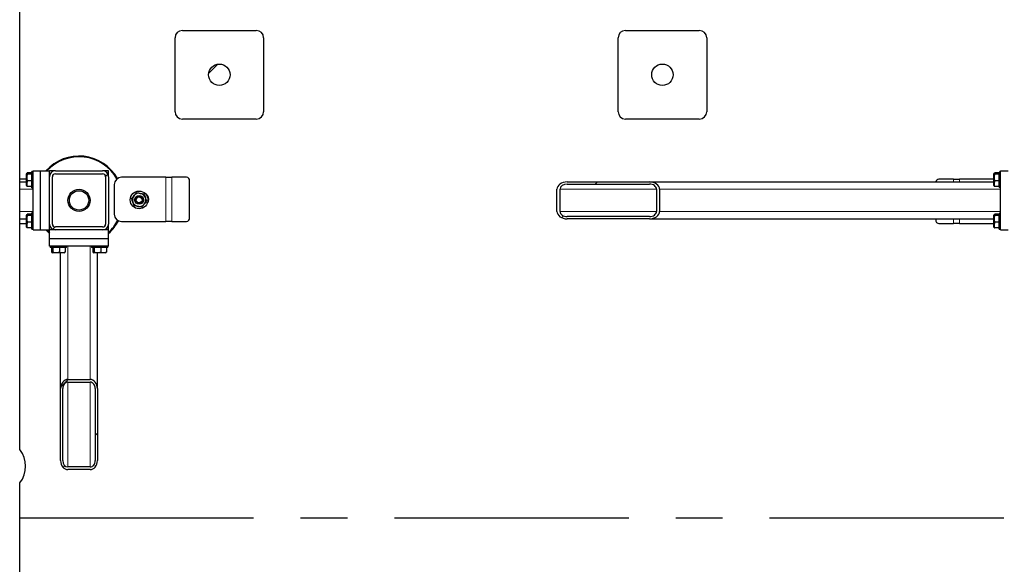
# Model space of a CAD drawing. Header units: millimetres. Extents: x 0 to 841, y 0 to 594.
# Tile 9 of 92: x 314 to 368, y 172 to 202. Entities that reach past the tile are written whole.
import ezdxf

# ---------------------------------------------------------------- set-up
doc = ezdxf.new("R2010")
doc.units = ezdxf.units.MM
doc.header["$PDSIZE"] = -1
doc.linetypes.add('CENTERX2', pattern=[20.32, 12.7, -2.54, 2.54, -2.54])
for name, color, linetype in [('COTES', 1, 'Continuous'), ('TRAIT-FINS', 9, 'Continuous'), ('TRAIT-MIXTES', 3, 'CENTERX2')]:
    doc.layers.add(name, color=color, linetype=linetype)
doc.layers.add('TRAIT-FORT', color=4, linetype='Continuous', lineweight=25)
doc.styles.add('SLDTEXTSTYLE0', font='TXT', dxfattribs={"width": 0.75})
doc.dimstyles.new('SLDDIMSTYLE3', dxfattribs={"dimtxt": 3.5, "dimasz": 2, "dimexe": 0, "dimexo": 0.0625, "dimgap": 0.875, "dimtad": 1, "dimlfac": 25, "dimrnd": 1e-09, "dimzin": 12, "dimdsep": 46, "dimtxsty": 'SLDTEXTSTYLE0', "dimsah": 1, "dimcen": 0.09, "dimadec": 0, "dimazin": 3, "dimtfac": 1, "dimtofl": 0, "dimtmove": 0, "dimatfit": 3, "dimfxl": 1, "dimfrac": 2, "dimtolj": 1, "dimtzin": 12, "dimarcsym": 0})

# ---------------------------------------------------------------- blocks, each defined once
blk = doc.blocks.new('_D_23')
at = {"layer": 'COTES', "color": 0, "lineweight": -2, "transparency": 16777216}
for p, q in [((270.39, 287.944), (270.39, 117.526)), ((369.99, 287.944), (369.99, 117.526)), ((272.39, 117.526), (367.99, 117.526))]:
    blk.add_line(p, q, dxfattribs=at)
at = {"layer": 'COTES', "color": 0, "transparency": 16777216}
for points in [[(272.39, 117.86), (272.39, 117.193), (270.39, 117.526)], [(367.99, 117.86), (367.99, 117.193), (369.99, 117.526)]]:
    blk.add_solid(points, dxfattribs=at)
at = {"layer": 'Defpoints', "color": 0, "transparency": 16777216}
for p in [(270.39, 288.006), (369.99, 288.006), (369.99, 117.526)]:
    blk.add_point(p, dxfattribs=at)
at = {"layer": 'COTES', "color": 0, "transparency": 16777216, "insert": (320.19, 121.901), "char_height": 3.5, "attachment_point": 2, "style": 'SLDTEXTSTYLE0'}
blk.add_mtext('\\A1;2490', dxfattribs=at)
blk = doc.blocks.new('SW_CENTERMARKSYMBOL_1')
at = {"layer": 'TRAIT-MIXTES', "color": 0}
blk.add_line((0.2, 0), (149.434, 0), dxfattribs=at)

msp = doc.modelspace()

# ---------------------------------------------------------------- hatches: boundary and pattern name
at = {"layer": 'TRAIT-FINS'}
h = msp.add_hatch(dxfattribs=at)
h.set_pattern_fill('ANSI31', color=256, style=0)
edge = h.paths.add_edge_path(flags=0)
edge.add_arc((325.19017, 198.80643), 0.58, 0, 360)
h = msp.add_hatch(dxfattribs=at)
h.set_pattern_fill('ANSI31', color=256, style=0)
edge = h.paths.add_edge_path(flags=0)
edge.add_arc((349.19017, 198.80643), 0.58, 0, 360)
h = msp.add_hatch(dxfattribs=at)
h.set_pattern_fill('ANSI32', color=256, angle=3e-322, style=0)
edge = h.paths.add_edge_path(flags=0)
edge.add_arc((318.87017, 190.72643), 0.32, 270, 360)
edge.add_line((319.19017, 190.72643), (319.19017, 193.28643))
edge.add_arc((318.87017, 193.28643), 0.32, 0, 90)
edge.add_line((318.87017, 193.60643), (316.31017, 193.60643))
edge.add_arc((316.31017, 193.28643), 0.32, 90, 180)
edge.add_line((315.99017, 193.28643), (315.99017, 190.72643))
edge.add_arc((316.31017, 190.72643), 0.32, 180, 270)
edge.add_line((316.31017, 190.40643), (318.87017, 190.40643))
edge = h.paths.add_edge_path(flags=0)
edge.add_line((319.03017, 193.28643), (319.03017, 190.72643))
edge.add_arc((318.87017, 190.72643), 0.16, 270, 360, ccw=False)
edge.add_line((318.87017, 190.56643), (316.31017, 190.56643))
edge.add_arc((316.31017, 190.72643), 0.16, 180, 270, ccw=False)
edge.add_line((316.15017, 190.72643), (316.15017, 193.28643))
edge.add_arc((316.31017, 193.28643), 0.16, 90, 180, ccw=False)
edge.add_line((316.31017, 193.44643), (318.87017, 193.44643))
edge.add_arc((318.87017, 193.28643), 0.16, 0, 90, ccw=False)
h = msp.add_hatch(dxfattribs=at)
h.set_pattern_fill('ANSI32', color=256, angle=3e-322, style=0)
edge = h.paths.add_edge_path(flags=0)
edge.add_ellipse((348.48335, 191.40643), major_axis=(0.55607, 0), ratio=0.7193398, start_angle=270, end_angle=360)
edge.add_line((349.03941, 191.40643), (349.03941, 192.60643))
edge.add_ellipse((348.48335, 192.60643), major_axis=(0.55607, 0), ratio=0.7193398, start_angle=0, end_angle=90)
edge.add_line((348.48335, 193.00643), (344.03482, 193.00643))
edge.add_ellipse((344.03482, 192.60643), major_axis=(0.55607, 0), ratio=0.7193398, start_angle=90, end_angle=180)
edge.add_line((343.47876, 192.60643), (343.47876, 191.40643))
edge.add_ellipse((344.03482, 191.40643), major_axis=(0.55607, 0), ratio=0.7193398, start_angle=180, end_angle=270)
edge.add_line((344.03482, 191.00643), (348.48335, 191.00643))
edge = h.paths.add_edge_path(flags=0)
edge.add_line((348.87259, 192.60643), (348.87259, 191.40643))
edge.add_ellipse((348.48335, 191.40643), major_axis=(0.38925, 0), ratio=0.7193398, start_angle=-90, end_angle=0, ccw=False)
edge.add_line((348.48335, 191.12643), (344.03482, 191.12643))
edge.add_ellipse((344.03482, 191.40643), major_axis=(0.38925, 0), ratio=0.7193398, start_angle=180, end_angle=270, ccw=False)
edge.add_line((343.64558, 191.40643), (343.64558, 192.60643))
edge.add_ellipse((344.03482, 192.60643), major_axis=(0.38925, 0), ratio=0.7193398, start_angle=90, end_angle=180, ccw=False)
edge.add_line((344.03482, 192.88643), (348.48335, 192.88643))
edge.add_ellipse((348.48335, 192.60643), major_axis=(0.38925, 0), ratio=0.7193398, start_angle=0, end_angle=90, ccw=False)
h = msp.add_hatch(dxfattribs=at)
h.set_pattern_fill('ANSI32', color=256, angle=3e-322, style=0)
edge = h.paths.add_edge_path(flags=0)
edge.add_ellipse((318.19017, 181.81795), major_axis=(0, 0.48831), ratio=0.81915204, start_angle=270, end_angle=360)
edge.add_line((318.19017, 182.30626), (316.99017, 182.30626))
edge.add_ellipse((316.99017, 181.81795), major_axis=(0, 0.48831), ratio=0.81915204, start_angle=0, end_angle=90)
edge.add_line((316.59017, 181.81795), (316.59017, 177.91147))
edge.add_ellipse((316.99017, 177.91147), major_axis=(0, 0.48831), ratio=0.81915204, start_angle=90, end_angle=180)
edge.add_line((316.99017, 177.42316), (318.19017, 177.42316))
edge.add_ellipse((318.19017, 177.91147), major_axis=(0, 0.48831), ratio=0.81915204, start_angle=180, end_angle=270)
edge.add_line((318.59017, 177.91147), (318.59017, 181.81795))
edge = h.paths.add_edge_path(flags=0)
edge.add_line((316.99017, 182.15977), (318.19017, 182.15977))
edge.add_ellipse((318.19017, 181.81795), major_axis=(0, 0.34182), ratio=0.81915204, start_angle=-90, end_angle=0, ccw=False)
edge.add_line((318.47017, 181.81795), (318.47017, 177.91147))
edge.add_ellipse((318.19017, 177.91147), major_axis=(0, 0.34182), ratio=0.81915204, start_angle=180, end_angle=270, ccw=False)
edge.add_line((318.19017, 177.56966), (316.99017, 177.56966))
edge.add_ellipse((316.99017, 177.91147), major_axis=(0, 0.34182), ratio=0.81915204, start_angle=90, end_angle=180, ccw=False)
edge.add_line((316.71017, 177.91147), (316.71017, 181.81795))
edge.add_ellipse((316.99017, 181.81795), major_axis=(0, 0.34182), ratio=0.81915204, start_angle=0, end_angle=90, ccw=False)

# ---------------------------------------------------------------- linework, layer by layer
at = {"lineweight": 18}
for p, q in [((322.29636, 193.26109), (322.29636, 190.86109)), ((322.61636, 193.26109), (322.61636, 190.86109)), ((364.96398, 193.00643), (364.96398, 193.15177)), ((365.28398, 193.00643), (365.28398, 193.15177)), ((314.39017, 192.60643), (315.11017, 192.60643)), ((343.64558, 192.60643), (348.87259, 192.60643)), ((349.03941, 192.60643), (367.51017, 192.60643)), ((314.39017, 191.40643), (315.11017, 191.40643)), ((343.64558, 191.40643), (348.87259, 191.40643)), ((349.03941, 191.40643), (367.51017, 191.40643)), ((364.96398, 190.75177), (364.96398, 191.00643)), ((365.28398, 190.75177), (365.28398, 191.00643)), ((316.99017, 182.30626), (316.99017, 189.52643)), ((318.19017, 182.30626), (318.19017, 189.52643)), ((316.99017, 177.56966), (316.99017, 182.15977)), ((318.19017, 177.56966), (318.19017, 182.15977))]:
    msp.add_line(p, q, dxfattribs=at)
at = {"layer": 'TRAIT-FORT', "lineweight": 25}
for p, q in [((314.39017, 178.5064), (314.39017, 318.80643)), ((323.19017, 201.20643), (327.19017, 201.20643)), ((347.19017, 201.20643), (351.19017, 201.20643)), ((322.79017, 196.80643), (322.79017, 200.80643)), ((327.59017, 200.80643), (327.59017, 196.80643)), ((346.79017, 196.80643), (346.79017, 200.80643)), ((351.59017, 200.80643), (351.59017, 196.80643)), ((327.19017, 196.40643), (323.19017, 196.40643)), ((351.19017, 196.40643), (347.19017, 196.40643)), ((315.11017, 193.60643), (315.51017, 193.60643)), ((315.11017, 190.40643), (315.11017, 193.60643)), ((315.51017, 190.40643), (315.51017, 193.60643)), ((315.51017, 193.60643), (315.99017, 193.60643)), ((316.31017, 193.60643), (315.99017, 193.60643)), ((315.99017, 193.28643), (315.99017, 193.60643)), ((316.31017, 193.60643), (318.87017, 193.60643)), ((319.19017, 193.60643), (318.87017, 193.60643)), ((319.19017, 193.28643), (319.19017, 193.60643)), ((367.51017, 193.60643), (367.91017, 193.60643)), ((367.51017, 190.40643), (367.51017, 193.60643)), ((314.75017, 193.15177), (314.39017, 193.15177)), ((314.76268, 193.47109), (314.75017, 193.44943)), ((314.75017, 192.9245), (314.75017, 193.44943)), ((315.03017, 193.49219), (314.79035, 193.49219)), ((315.03017, 193.43285), (314.79035, 193.43285)), ((315.03017, 193.06709), (314.79035, 193.06709)), ((315.11017, 193.56643), (315.03017, 193.56643)), ((315.03017, 192.68643), (315.03017, 193.56643)), ((315.99268, 193.32643), (315.99017, 193.32643)), ((315.99017, 190.72643), (315.99017, 193.28643)), ((316.15017, 190.72643), (316.15017, 193.28643)), ((316.31017, 193.44643), (318.87017, 193.44643)), ((319.03017, 193.28643), (319.03017, 190.72643)), ((319.19017, 193.28643), (319.19017, 190.72643)), ((322.29636, 193.26109), (319.89636, 193.26109)), ((322.29636, 193.26109), (322.61636, 193.26109)), ((323.40812, 193.26109), (322.61636, 193.26109)), ((364.96398, 193.15177), (364.17221, 193.15177)), ((364.96398, 193.15177), (365.28398, 193.15177)), ((367.15017, 193.15177), (365.28398, 193.15177)), ((367.16268, 193.47109), (367.15017, 193.44943)), ((367.15017, 192.9245), (367.15017, 193.44943)), ((367.43017, 193.49219), (367.19035, 193.49219)), ((367.43017, 193.43285), (367.19035, 193.43285)), ((367.43017, 193.06709), (367.19035, 193.06709)), ((367.51017, 193.52643), (367.43017, 193.52643)), ((367.43017, 192.72643), (367.43017, 193.52643)), ((314.39017, 193.00643), (314.75017, 193.00643)), ((314.75017, 192.80343), (314.75017, 192.9245)), ((314.75017, 192.80343), (314.76268, 192.78177)), ((315.03017, 192.76066), (314.79035, 192.76066)), ((315.03017, 192.68643), (315.11017, 192.68643)), ((319.49636, 192.86109), (319.49636, 191.26109)), ((323.58133, 191.06109), (323.58133, 193.06109)), ((343.47876, 191.40643), (343.47876, 192.60643)), ((343.64558, 191.40643), (343.64558, 192.60643)), ((344.03482, 193.00643), (348.48335, 193.00643)), ((344.03482, 192.88643), (348.48335, 192.88643)), ((348.48335, 193.00643), (367.15017, 193.00643)), ((348.87259, 192.60643), (348.87259, 191.40643)), ((349.03941, 192.60643), (349.03941, 191.40643)), ((367.15017, 192.80343), (367.15017, 192.9245)), ((367.15017, 192.80343), (367.16268, 192.78177)), ((367.43017, 192.76066), (367.19035, 192.76066)), ((367.43017, 192.72643), (367.51017, 192.72643)), ((314.39017, 191.00643), (314.75017, 191.00643)), ((314.76268, 191.23109), (314.75017, 191.20943)), ((314.75017, 190.6845), (314.75017, 191.20943)), ((315.03017, 191.25219), (314.79035, 191.25219)), ((315.03017, 191.19285), (314.79035, 191.19285)), ((315.11017, 191.32643), (315.03017, 191.32643)), ((315.03017, 190.44643), (315.03017, 191.32643)), ((348.48335, 191.12643), (344.03482, 191.12643)), ((348.48335, 191.00643), (344.03482, 191.00643)), ((348.48335, 191.00643), (367.15017, 191.00643)), ((363.99901, 191.00643), (363.99901, 190.95177)), ((367.16268, 191.23109), (367.15017, 191.20943)), ((367.15017, 190.6845), (367.15017, 191.20943)), ((367.43017, 191.25219), (367.19035, 191.25219)), ((367.43017, 191.19285), (367.19035, 191.19285)), ((367.51017, 191.28643), (367.43017, 191.28643)), ((367.43017, 190.48643), (367.43017, 191.28643)), ((314.39017, 190.75177), (314.75017, 190.75177)), ((314.75017, 190.56343), (314.75017, 190.6845)), ((314.75017, 190.56343), (314.76268, 190.54177)), ((315.03017, 190.82709), (314.79035, 190.82709)), ((315.03017, 190.52066), (314.79035, 190.52066)), ((315.03017, 190.44643), (315.11017, 190.44643)), ((315.11017, 190.40643), (315.51017, 190.40643)), ((315.51017, 190.40643), (315.99017, 190.40643)), ((315.99017, 190.40643), (315.99017, 190.72643)), ((315.99017, 190.68643), (315.99268, 190.68643)), ((315.99017, 189.92643), (315.99017, 190.40643)), ((316.31017, 190.40643), (315.99017, 190.40643)), ((316.27017, 190.40894), (316.27017, 190.40643)), ((318.87017, 190.56643), (316.31017, 190.56643)), ((318.87017, 190.40643), (316.31017, 190.40643)), ((319.19017, 190.40643), (318.87017, 190.40643)), ((318.91017, 190.40643), (318.91017, 190.40894)), ((319.19017, 190.40643), (319.19017, 190.72643)), ((319.19017, 189.92643), (319.19017, 190.40643)), ((319.89636, 190.86109), (322.29636, 190.86109)), ((322.61636, 190.86109), (322.29636, 190.86109)), ((322.61636, 190.86109), (323.40812, 190.86109)), ((364.17221, 190.75177), (364.96398, 190.75177)), ((365.28398, 190.75177), (364.96398, 190.75177)), ((365.28398, 190.75177), (367.15017, 190.75177)), ((367.15017, 190.56343), (367.15017, 190.6845)), ((367.15017, 190.56343), (367.16268, 190.54177)), ((367.43017, 190.82709), (367.19035, 190.82709)), ((367.43017, 190.52066), (367.19035, 190.52066)), ((367.43017, 190.48643), (367.51017, 190.48643)), ((367.43017, 190.44643), (367.43017, 190.48643)), ((367.43017, 190.44643), (367.51017, 190.44643)), ((367.51017, 190.40643), (367.91017, 190.40643)), ((315.99017, 189.52643), (315.99017, 189.92643)), ((319.19017, 189.92643), (315.99017, 189.92643)), ((319.19017, 189.52643), (319.19017, 189.92643)), ((319.19017, 189.52643), (315.99017, 189.52643)), ((316.03017, 189.52643), (316.03017, 189.44643)), ((316.91017, 189.44643), (316.03017, 189.44643)), ((316.1044, 189.44643), (316.1044, 189.20661)), ((316.16375, 189.44643), (316.16375, 189.20661)), ((316.52951, 189.44643), (316.52951, 189.20661)), ((316.83593, 189.44643), (316.83593, 189.20661)), ((316.91017, 189.44643), (316.91017, 189.52643)), ((318.27017, 189.52643), (318.27017, 189.44643)), ((319.15017, 189.44643), (318.27017, 189.44643)), ((318.3444, 189.44643), (318.3444, 189.20661)), ((318.40375, 189.44643), (318.40375, 189.20661)), ((318.76951, 189.44643), (318.76951, 189.20661)), ((319.07593, 189.44643), (319.07593, 189.20661)), ((319.15017, 189.44643), (319.15017, 189.52643)), ((316.12551, 189.17894), (316.14717, 189.16643)), ((316.67209, 189.16643), (316.14717, 189.16643)), ((316.59017, 181.81795), (316.59017, 189.16643)), ((316.79317, 189.16643), (316.67209, 189.16643)), ((316.79317, 189.16643), (316.81483, 189.17894)), ((318.36551, 189.17894), (318.38717, 189.16643)), ((318.91209, 189.16643), (318.38717, 189.16643)), ((318.59017, 181.81795), (318.59017, 189.16643)), ((319.03317, 189.16643), (318.91209, 189.16643)), ((319.03317, 189.16643), (319.05483, 189.17894)), ((316.99017, 182.30626), (318.19017, 182.30626)), ((316.99017, 182.15977), (318.19017, 182.15977)), ((316.59017, 177.91147), (316.59017, 181.81795)), ((316.71017, 177.91147), (316.71017, 181.81795)), ((318.47017, 181.81795), (318.47017, 177.91147)), ((318.59017, 181.81795), (318.59017, 177.91147)), ((318.19017, 177.56966), (316.99017, 177.56966)), ((318.19017, 177.42316), (316.99017, 177.42316)), ((314.39017, 126.80643), (314.39017, 176.7064))]:
    msp.add_line(p, q, dxfattribs=at)
at = {"layer": 'TRAIT-FORT', "lineweight": 25, "flags": 128}
for points in [[(315.99017, 190.21757), (315.92774, 190.27544), (315.80131, 190.40643)], [(315.85535, 190.40643), (315.94741, 190.31204), (315.99017, 190.27161)]]:
    msp.add_lwpolyline(points, dxfattribs=at)
at = {"layer": 'TRAIT-FORT', "lineweight": 25}
for centre, radius in [((325.19017, 198.80643), 0.58), ((349.19017, 198.80643), 0.58), ((317.59017, 192.00643), 0.6), ((317.59017, 192.00643), 0.52423), ((320.84436, 192.03203), 0.48), ((320.84436, 192.03203), 0.24), ((320.84436, 192.03203), 0.18), ((320.84436, 192.03203), 0.16)]:
    msp.add_circle(centre, radius, dxfattribs=at)
for centre, radius, start, end in [((323.19017, 200.80643), 0.4, 90, 180), ((327.19017, 200.80643), 0.4, 0, 90), ((347.19017, 200.80643), 0.4, 90, 180), ((351.19017, 200.80643), 0.4, 0, 90), ((323.19017, 196.80643), 0.4, 180, 270), ((327.19017, 196.80643), 0.4, 270, 0), ((347.19017, 196.80643), 0.4, 180, 270), ((351.19017, 196.80643), 0.4, 270, 0), ((317.59017, 192.00643), 2.4, 29.508374, 138.189685), ((317.59017, 192.00643), 2.36, 29.462647, 137.315089), ((316.31017, 193.28643), 0.32, 90, 180), ((318.87017, 193.28643), 0.32, 0, 90), ((316.31017, 193.28643), 0.16, 90, 180), ((318.87017, 193.28643), 0.16, 0, 90), ((319.89636, 192.86109), 0.4, 90, 180), ((323.39369, 193.07359), 0.18805, 356.188739, 85.59805), ((364.18382, 192.9703), 0.18184, 93.659151, 168.539414), ((320.84436, 192.03203), 0.36, 139.672089, 199.672089), ((320.84436, 192.03203), 0.36, 79.672089, 139.672089), ((320.84436, 192.03203), 0.36, 19.672089, 79.672089), ((320.84436, 192.03203), 0.36, 319.672089, 19.672089), ((321.09636, 192.06109), 0.28, 313.295009, 59.257986), ((320.84436, 192.03203), 0.36, 199.672089, 259.672089), ((320.84436, 192.03203), 0.36, 259.672089, 319.672089), ((319.89636, 191.26109), 0.4, 180, 270), ((323.39369, 191.04859), 0.18805, 274.40195, 3.811261), ((364.18665, 190.93927), 0.18805, 176.188739, 265.59805), ((316.31017, 190.72643), 0.32, 180, 270), ((316.31017, 190.72643), 0.16, 180, 270), ((318.87017, 190.72643), 0.32, 270, 0), ((318.87017, 190.72643), 0.16, 270, 0), ((317.59017, 192.00643), 2.36, 312.684911, 332.783853), ((317.59017, 192.00643), 2.4, 311.810315, 332.63208), ((313.19017, 177.6064), 1.5, 323.130102, 36.869898)]:
    msp.add_arc(centre, radius, start, end, dxfattribs=at)
for centre, major_axis, ratio, start_param, end_param in [((344.03482, 192.60643), (0.55607, 0), 0.7193398, 1.57079633, 3.14159265), ((344.03482, 192.60643), (0.38925, 0), 0.7193398, 1.57079633, 3.14159265), ((348.48335, 192.60643), (0.55607, 0), 0.7193398, 0, 1.57079633), ((348.48335, 192.60643), (0.38925, 0), 0.7193398, 0, 1.57079633), ((344.03482, 191.40643), (0.55607, 0), 0.7193398, 3.14159265, 4.71238898), ((344.03482, 191.40643), (0.38925, 0), 0.7193398, 3.14159265, 4.71238898), ((348.48335, 191.40643), (0.55607, 0), 0.7193398, 4.71238898, 6.28318531), ((348.48335, 191.40643), (0.38925, 0), 0.7193398, 4.71238898, 6.28318531), ((316.99017, 181.81795), (0, 0.48831), 0.81915204, 0, 1.57079633), ((316.99017, 181.81795), (0, 0.34182), 0.81915204, 0, 1.57079633), ((318.19017, 181.81795), (0, 0.48831), 0.81915204, 4.71238898, 6.28318531), ((318.19017, 181.81795), (0, 0.34182), 0.81915204, 4.71238898, 6.28318531), ((316.99017, 177.91147), (0, 0.48831), 0.81915204, 1.57079633, 3.14159265), ((316.99017, 177.91147), (0, 0.34182), 0.81915204, 1.57079633, 3.14159265), ((318.19017, 177.91147), (0, 0.48831), 0.81915204, 3.14159265, 4.71238898), ((318.19017, 177.91147), (0, 0.34182), 0.81915204, 3.14159265, 4.71238898)]:
    msp.add_ellipse(centre, major_axis=major_axis, ratio=ratio, start_param=start_param, end_param=end_param, dxfattribs=at)
for points, knots in [([(314.79035, 193.06709), (314.7782, 193.0281), (314.75811, 192.96362), (314.75997, 192.8701), (314.77393, 192.80718), (314.7867, 192.771), (314.79035, 192.76066)], [0, 0, 0, 0, 0.38554949, 0.63764185, 0.89654625, 1, 1, 1, 1]), ([(314.79035, 193.43285), (314.78158, 193.438), (314.76385, 193.44841), (314.75736, 193.46384), (314.76688, 193.47859), (314.78248, 193.48763), (314.79035, 193.49219)], [0, 0, 0, 0, 0.26460494, 0.53494775, 0.76534313, 1, 1, 1, 1]), ([(314.79035, 193.43285), (314.78158, 193.40111), (314.76385, 193.33693), (314.75736, 193.24183), (314.76688, 193.15093), (314.78248, 193.09521), (314.79035, 193.06709)], [0, 0, 0, 0, 0.26460494, 0.53494775, 0.76534313, 1, 1, 1, 1]), ([(367.19035, 193.06709), (367.1782, 193.0281), (367.15811, 192.96362), (367.15997, 192.8701), (367.17393, 192.80718), (367.1867, 192.771), (367.19035, 192.76066)], [0, 0, 0, 0, 0.38554949, 0.63764185, 0.89654625, 1, 1, 1, 1]), ([(367.19035, 193.43285), (367.18158, 193.438), (367.16385, 193.44841), (367.15736, 193.46384), (367.16688, 193.47859), (367.18248, 193.48763), (367.19035, 193.49219)], [0, 0, 0, 0, 0.26460494, 0.53494775, 0.76534313, 1, 1, 1, 1]), ([(367.19035, 193.43285), (367.18158, 193.40111), (367.16385, 193.33693), (367.15736, 193.24183), (367.16688, 193.15093), (367.18248, 193.09521), (367.19035, 193.06709)], [0, 0, 0, 0, 0.26460494, 0.53494775, 0.76534313, 1, 1, 1, 1]), ([(314.76391, 192.78248), (314.76525, 192.77978), (314.76893, 192.77238), (314.78202, 192.76522), (314.79035, 192.76066)], [0, 0, 0, 0, 0.36430472, 1, 1, 1, 1]), ([(367.16391, 192.78248), (367.16525, 192.77978), (367.16893, 192.77238), (367.18202, 192.76522), (367.19035, 192.76066)], [0, 0, 0, 0, 0.36430472, 1, 1, 1, 1]), ([(320.4354, 192.10656), (320.45696, 192.13195), (320.50065, 192.18342), (320.54662, 192.23757), (320.56991, 192.26501)], [0, 0, 0, 0, 0.49324437, 1, 1, 1, 1]), ([(320.50537, 191.91084), (320.4955, 191.93847), (320.47549, 191.99442), (320.45227, 192.05938), (320.43905, 192.09635), (320.4354, 192.10656)], [0, 0, 0, 0, 0.413688, 0.83802774, 1, 1, 1, 1]), ([(320.56991, 192.26501), (320.5889, 192.28737), (320.62736, 192.33268), (320.672, 192.38527), (320.69741, 192.41519), (320.70442, 192.42346)], [0, 0, 0, 0, 0.413688, 0.83802774, 1, 1, 1, 1]), ([(320.70442, 192.42346), (320.73719, 192.41749), (320.80361, 192.40539), (320.87349, 192.39265), (320.9089, 192.3862)], [0, 0, 0, 0, 0.493244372, 1, 1, 1, 1]), ([(320.9089, 192.3862), (320.93776, 192.38094), (320.99622, 192.37029), (321.06409, 192.35792), (321.10271, 192.35088), (321.11338, 192.34894)], [0, 0, 0, 0, 0.413688, 0.83802774, 1, 1, 1, 1]), ([(321.11338, 192.34894), (321.12459, 192.31758), (321.14732, 192.254), (321.17123, 192.18712), (321.18335, 192.15322)], [0, 0, 0, 0, 0.49324437, 1, 1, 1, 1]), ([(321.18335, 192.15322), (321.19322, 192.1256), (321.21323, 192.06964), (321.23645, 192.00468), (321.24967, 191.96772), (321.25332, 191.95751)], [0, 0, 0, 0, 0.413688, 0.83802774, 1, 1, 1, 1]), ([(320.57534, 191.71513), (320.56413, 191.74649), (320.5414, 191.81006), (320.51749, 191.87695), (320.50537, 191.91084)], [0, 0, 0, 0, 0.49324437, 1, 1, 1, 1]), ([(320.77982, 191.67787), (320.75096, 191.68312), (320.6925, 191.69378), (320.62463, 191.70615), (320.58601, 191.71318), (320.57534, 191.71513)], [0, 0, 0, 0, 0.413688, 0.83802774, 1, 1, 1, 1]), ([(320.9843, 191.6406), (320.95154, 191.64657), (320.88511, 191.65868), (320.81523, 191.67141), (320.77982, 191.67787)], [0, 0, 0, 0, 0.49324437, 1, 1, 1, 1]), ([(321.11881, 191.79905), (321.09982, 191.77669), (321.06137, 191.73139), (321.01672, 191.6788), (320.99132, 191.64887), (320.9843, 191.6406)], [0, 0, 0, 0, 0.413688, 0.83802774, 1, 1, 1, 1]), ([(321.25332, 191.95751), (321.23177, 191.93212), (321.18807, 191.88065), (321.1421, 191.8265), (321.11881, 191.79905)], [0, 0, 0, 0, 0.49324437, 1, 1, 1, 1]), ([(314.79035, 191.19285), (314.78158, 191.198), (314.76385, 191.20841), (314.75736, 191.22384), (314.76688, 191.23859), (314.78248, 191.24763), (314.79035, 191.25219)], [0, 0, 0, 0, 0.26460494, 0.53494775, 0.76534313, 1, 1, 1, 1]), ([(314.79035, 191.19285), (314.78158, 191.16111), (314.76385, 191.09693), (314.75736, 191.00183), (314.76688, 190.91093), (314.78248, 190.85521), (314.79035, 190.82709)], [0, 0, 0, 0, 0.26460494, 0.53494775, 0.76534313, 1, 1, 1, 1]), ([(367.19035, 191.19285), (367.18158, 191.198), (367.16385, 191.20841), (367.15736, 191.22384), (367.16688, 191.23859), (367.18248, 191.24763), (367.19035, 191.25219)], [0, 0, 0, 0, 0.26460494, 0.53494775, 0.76534313, 1, 1, 1, 1]), ([(367.19035, 191.19285), (367.18158, 191.16111), (367.16385, 191.09693), (367.15736, 191.00183), (367.16688, 190.91093), (367.18248, 190.85521), (367.19035, 190.82709)], [0, 0, 0, 0, 0.26460494, 0.53494775, 0.76534313, 1, 1, 1, 1]), ([(314.79035, 190.82709), (314.7782, 190.7881), (314.75811, 190.72362), (314.75997, 190.6301), (314.77393, 190.56718), (314.7867, 190.531), (314.79035, 190.52066)], [0, 0, 0, 0, 0.38554949, 0.63764185, 0.89654625, 1, 1, 1, 1]), ([(314.76391, 190.54248), (314.76525, 190.53978), (314.76893, 190.53238), (314.78202, 190.52522), (314.79035, 190.52066)], [0, 0, 0, 0, 0.36430472, 1, 1, 1, 1]), ([(367.19035, 190.82709), (367.1782, 190.7881), (367.15811, 190.72362), (367.15997, 190.6301), (367.17393, 190.56718), (367.1867, 190.531), (367.19035, 190.52066)], [0, 0, 0, 0, 0.38554949, 0.63764185, 0.89654625, 1, 1, 1, 1]), ([(367.16391, 190.54248), (367.16525, 190.53978), (367.16893, 190.53238), (367.18202, 190.52522), (367.19035, 190.52066)], [0, 0, 0, 0, 0.36430472, 1, 1, 1, 1]), ([(316.16375, 189.20661), (316.1586, 189.19784), (316.14818, 189.18011), (316.13276, 189.17362), (316.11801, 189.18314), (316.10897, 189.19874), (316.1044, 189.20661)], [0, 0, 0, 0, 0.26460494, 0.53494775, 0.76534313, 1, 1, 1, 1]), ([(316.16375, 189.20661), (316.19549, 189.19784), (316.25967, 189.18011), (316.35476, 189.17362), (316.44566, 189.18314), (316.50139, 189.19874), (316.52951, 189.20661)], [0, 0, 0, 0, 0.264604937, 0.534947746, 0.765343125, 1, 1, 1, 1]), ([(316.52951, 189.20661), (316.5685, 189.19446), (316.63298, 189.17437), (316.7265, 189.17623), (316.78941, 189.19019), (316.8256, 189.20296), (316.83593, 189.20661)], [0, 0, 0, 0, 0.38554949, 0.63764185, 0.89654625, 1, 1, 1, 1]), ([(316.81412, 189.18017), (316.81681, 189.18151), (316.82421, 189.18519), (316.83138, 189.19828), (316.83593, 189.20661)], [0, 0, 0, 0, 0.36430472, 1, 1, 1, 1]), ([(318.40375, 189.20661), (318.3986, 189.19784), (318.38818, 189.18011), (318.37276, 189.17362), (318.35801, 189.18314), (318.34897, 189.19874), (318.3444, 189.20661)], [0, 0, 0, 0, 0.26460494, 0.53494775, 0.76534313, 1, 1, 1, 1]), ([(318.40375, 189.20661), (318.43549, 189.19784), (318.49967, 189.18011), (318.59476, 189.17362), (318.68566, 189.18314), (318.74139, 189.19874), (318.76951, 189.20661)], [0, 0, 0, 0, 0.264604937, 0.534947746, 0.765343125, 1, 1, 1, 1]), ([(318.76951, 189.20661), (318.8085, 189.19446), (318.87298, 189.17437), (318.9665, 189.17623), (319.02941, 189.19019), (319.0656, 189.20296), (319.07593, 189.20661)], [0, 0, 0, 0, 0.38554949, 0.63764185, 0.89654625, 1, 1, 1, 1]), ([(319.05412, 189.18017), (319.05681, 189.18151), (319.06421, 189.18519), (319.07138, 189.19828), (319.07593, 189.20661)], [0, 0, 0, 0, 0.36430472, 1, 1, 1, 1])]:
    msp.add_open_spline(points, degree=3, knots=knots, dxfattribs=at)

# ---------------------------------------------------------------- block references
at = {"layer": 'TRAIT-MIXTES'}
msp.add_blockref('SW_CENTERMARKSYMBOL_1', (253.19017, 174.80643), dxfattribs=at)

# ---------------------------------------------------------------- dimensions: what is measured, and where the dimension line sits
at = {"layer": 'COTES'}
dim = msp.add_linear_dim(base=(369.99017, 117.52629), p1=(270.39017, 288.00643), p2=(369.99017, 288.00643), angle=0, dimstyle='SLDDIMSTYLE3', dxfattribs=at)
dim.commit()
dim.dimension.update_dxf_attribs({"geometry": '_D_23', "text_midpoint": (320.19017, 117.52629), "dimtype": 160})

doc.saveas('drawing.dxf')
